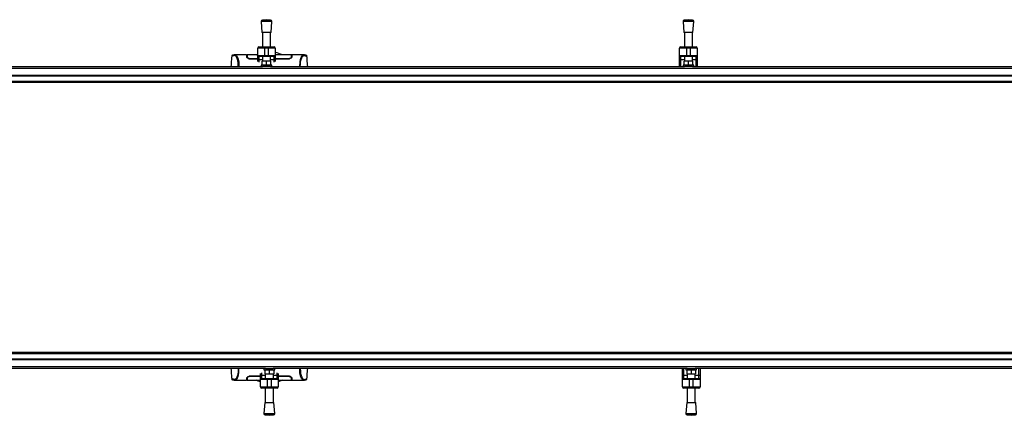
# Model space of a CAD drawing. Header units: millimetres. Extents: x 0 to 420, y 0 to 297.
# Tile 8 of 106: x 130 to 164, y 98 to 112. Entities that reach past the tile are written whole.
import ezdxf

# ---------------------------------------------------------------- set-up
doc = ezdxf.new("R2010")
doc.units = ezdxf.units.MM

msp = doc.modelspace()

# ---------------------------------------------------------------- linework, layer by layer
at = {"color": 7, "linetype": 'Continuous', "lineweight": 25}
for p, q in [((138.73559, 111.92286), (138.76463, 111.54231)), ((139.10723, 111.92286), (138.73559, 111.92286)), ((138.92141, 111.98363), (138.77838, 111.97272)), ((139.06444, 111.97272), (138.77838, 111.97272)), ((139.06444, 111.97272), (138.92141, 111.98363)), ((139.0782, 111.54231), (139.10723, 111.92286)), ((153.25279, 111.92286), (153.28182, 111.54231)), ((153.62443, 111.92286), (153.25279, 111.92286)), ((153.43861, 111.98363), (153.29557, 111.97272)), ((153.58164, 111.97272), (153.29557, 111.97272)), ((153.58164, 111.97272), (153.43861, 111.98363)), ((153.59539, 111.54231), (153.62443, 111.92286)), ((139.0782, 111.54231), (138.76463, 111.54231)), ((138.78205, 111.54231), (138.78205, 111.04459)), ((139.06078, 111.04459), (139.06078, 111.54231)), ((153.59539, 111.54231), (153.28182, 111.54231)), ((153.29924, 111.54231), (153.29924, 111.04459)), ((153.57797, 111.04459), (153.57797, 111.54231)), ((138.56633, 110.77875), (138.61945, 110.79968)), ((138.85173, 111.00975), (138.61945, 111.00975)), ((138.61945, 110.75425), (138.61945, 111.00975)), ((138.65429, 111.04459), (138.85173, 111.04459)), ((138.85173, 111.00975), (138.85173, 111.04459)), ((138.85173, 111.04459), (138.99109, 111.04459)), ((138.99109, 111.00975), (138.85173, 111.00975)), ((138.85173, 111.00975), (138.85173, 110.75425)), ((138.99109, 111.00975), (138.99109, 111.04459)), ((138.99109, 111.04459), (139.18853, 111.04459)), ((138.99109, 110.75425), (138.99109, 111.00975)), ((139.22337, 111.00975), (138.99109, 111.00975)), ((139.22337, 111.00975), (139.22337, 110.75425)), ((139.274, 110.78047), (139.22337, 110.79129)), ((153.13665, 110.75425), (153.13665, 111.00975)), ((153.36893, 111.00975), (153.13665, 111.00975)), ((153.17149, 111.04459), (153.36893, 111.04459)), ((153.36893, 111.00975), (153.36893, 111.04459)), ((153.36893, 111.04459), (153.50829, 111.04459)), ((153.50829, 111.00975), (153.36893, 111.00975)), ((153.36893, 111.00975), (153.36893, 110.75425)), ((153.50829, 111.00975), (153.50829, 111.04459)), ((153.50829, 111.04459), (153.70572, 111.04459)), ((153.74057, 111.00975), (153.50829, 111.00975)), ((153.50829, 110.75425), (153.50829, 111.00975)), ((153.74057, 111.00975), (153.74057, 110.75425)), ((137.72933, 110.73096), (137.72925, 110.73086)), ((138.23894, 110.7715), (137.83932, 110.7715)), ((138.25559, 110.75989), (138.23915, 110.75989)), ((138.25631, 110.71823), (138.25646, 110.70922)), ((138.25653, 110.70551), (138.25679, 110.69065)), ((138.25905, 110.73898), (138.25906, 110.69625)), ((138.25955, 110.72244), (138.2599, 110.69557)), ((138.25993, 110.71051), (138.25997, 110.70805)), ((138.26005, 110.70336), (138.25997, 110.70805)), ((138.26005, 110.70336), (138.26053, 110.67534)), ((138.26009, 110.70101), (138.26012, 110.69938)), ((138.61945, 110.63796), (138.37972, 110.63807)), ((138.37972, 110.63807), (138.37972, 110.62605)), ((138.61945, 110.62596), (138.37972, 110.62596)), ((138.61945, 110.75425), (138.85173, 110.75425)), ((138.61945, 110.62053), (138.61945, 110.75425)), ((138.61945, 110.55093), (138.61945, 110.62053)), ((138.85173, 110.7194), (138.65429, 110.7194)), ((138.65429, 110.7194), (138.65429, 110.60055)), ((138.78205, 110.60055), (138.65429, 110.60055)), ((138.65429, 110.60055), (138.65429, 110.52223)), ((138.77043, 110.42233), (138.77043, 110.5617)), ((138.92141, 110.5617), (138.77043, 110.5617)), ((138.78205, 110.7194), (138.78205, 110.5617)), ((138.85173, 110.75425), (138.99109, 110.75425)), ((138.85173, 110.7194), (138.85173, 110.75425)), ((138.99109, 110.7194), (138.85173, 110.7194)), ((138.92141, 110.42233), (138.92141, 110.5617)), ((139.07239, 110.5617), (138.92141, 110.5617)), ((138.99109, 110.75425), (139.22337, 110.75425)), ((138.99109, 110.7194), (138.99109, 110.75425)), ((139.18853, 110.7194), (138.99109, 110.7194)), ((139.06078, 110.5617), (139.06078, 110.7194)), ((139.18853, 110.60055), (139.06078, 110.60055)), ((139.07239, 110.42233), (139.07239, 110.5617)), ((139.18853, 110.60055), (139.18853, 110.7194)), ((139.18853, 110.52223), (139.18853, 110.60055)), ((139.22337, 110.75425), (139.22337, 110.62053)), ((139.65724, 110.62596), (139.22337, 110.62596)), ((139.22337, 110.62053), (139.22337, 110.55093)), ((139.65724, 110.63806), (139.65723, 110.62606)), ((139.77671, 110.68868), (139.77653, 110.67534)), ((139.77691, 110.70335), (139.77671, 110.68868)), ((139.77791, 110.74026), (139.77789, 110.69625)), ((139.79781, 110.75989), (139.78138, 110.75989)), ((140.19787, 110.7715), (139.79801, 110.7715)), ((140.20089, 110.77128), (140.19787, 110.77128)), ((140.30763, 110.73096), (140.30771, 110.73086)), ((153.13665, 110.75425), (153.36893, 110.75425)), ((153.13665, 110.62053), (153.13665, 110.75425)), ((153.13665, 110.37588), (153.13665, 110.62053)), ((153.36893, 110.7194), (153.17149, 110.7194)), ((153.17149, 110.7194), (153.17149, 110.60055)), ((153.29924, 110.60055), (153.17149, 110.60055)), ((153.17149, 110.60055), (153.17149, 110.37588)), ((153.28763, 110.42233), (153.28763, 110.5617)), ((153.43861, 110.5617), (153.28763, 110.5617)), ((153.29924, 110.7194), (153.29924, 110.5617)), ((153.36893, 110.75425), (153.50829, 110.75425)), ((153.36893, 110.7194), (153.36893, 110.75425)), ((153.50829, 110.7194), (153.36893, 110.7194)), ((153.43861, 110.42233), (153.43861, 110.5617)), ((153.58959, 110.5617), (153.43861, 110.5617)), ((153.50829, 110.75425), (153.74057, 110.75425)), ((153.50829, 110.7194), (153.50829, 110.75425)), ((153.70572, 110.7194), (153.50829, 110.7194)), ((153.57797, 110.5617), (153.57797, 110.7194)), ((153.70572, 110.60055), (153.57797, 110.60055)), ((153.58959, 110.42233), (153.58959, 110.5617)), ((153.70572, 110.60055), (153.70572, 110.7194)), ((153.70572, 110.37588), (153.70572, 110.60055)), ((153.74057, 110.75425), (153.74057, 110.62053)), ((153.74057, 110.62053), (153.74057, 110.37588)), ((57.72217, 110.31227), (220.31478, 110.31227)), ((124.54022, 110.37588), (138.7854, 110.37588)), ((138.73559, 110.42233), (138.73559, 110.37588)), ((139.10723, 110.42233), (138.73559, 110.42233)), ((139.05742, 110.37588), (138.7854, 110.37588)), ((139.05742, 110.37588), (153.3026, 110.37588)), ((139.10723, 110.37588), (139.10723, 110.42233)), ((153.25279, 110.42233), (153.25279, 110.37588)), ((153.62443, 110.42233), (153.25279, 110.42233)), ((153.57462, 110.37588), (153.3026, 110.37588)), ((153.57462, 110.37588), (167.8198, 110.37588)), ((153.62443, 110.37588), (153.62443, 110.42233)), ((219.71087, 109.82514), (57.11826, 109.82514)), ((57.72217, 110.07392), (220.31478, 110.07392)), ((57.72217, 110.05069), (220.31478, 110.05069)), ((57.72217, 109.86487), (220.31478, 109.86487)), ((57.72217, 109.84164), (220.31478, 109.84164)), ((138.32165, 109.82514), (138.32165, 109.84164)), ((138.32165, 109.84164), (138.32165, 109.82514)), ((219.71087, 100.53414), (57.11826, 100.53414)), ((220.31478, 100.51764), (57.72217, 100.51764)), ((220.31478, 100.49441), (57.72217, 100.49441)), ((220.31478, 100.30859), (57.72217, 100.30859)), ((220.31478, 100.28536), (57.72217, 100.28536)), ((138.32165, 100.51764), (138.32165, 100.53414)), ((138.32165, 100.53414), (138.32165, 100.51764)), ((220.31478, 100.04702), (57.72217, 100.04702)), ((138.88247, 99.98341), (124.63729, 99.98341)), ((138.83266, 99.98341), (138.83266, 99.93695)), ((138.88247, 99.98341), (139.15449, 99.98341)), ((153.39967, 99.98341), (139.15449, 99.98341)), ((139.2043, 99.93695), (139.2043, 99.98341)), ((153.23372, 99.73875), (153.23372, 99.98341)), ((153.26856, 99.98341), (153.26856, 99.75874)), ((153.34986, 99.98341), (153.34986, 99.93695)), ((153.39967, 99.98341), (153.67168, 99.98341)), ((167.91687, 99.98341), (153.67168, 99.98341)), ((153.7215, 99.93695), (153.7215, 99.98341)), ((153.80279, 99.75874), (153.80279, 99.98341)), ((153.83763, 99.98341), (153.83763, 99.73875)), ((137.72933, 99.62832), (137.72925, 99.62843)), ((138.25905, 99.61902), (138.25907, 99.66303)), ((138.26005, 99.65594), (138.26025, 99.6706)), ((138.26025, 99.6706), (138.26043, 99.68394)), ((138.37972, 99.73333), (138.71652, 99.73333)), ((138.37972, 99.72122), (138.37972, 99.73322)), ((138.71652, 99.73875), (138.71652, 99.80835)), ((138.71652, 99.60504), (138.71652, 99.73875)), ((138.9488, 99.60504), (138.71652, 99.60504)), ((138.71652, 99.34954), (138.71652, 99.60504)), ((138.75136, 99.83705), (138.75136, 99.75874)), ((138.75136, 99.75874), (138.75136, 99.63988)), ((138.75136, 99.75874), (138.87911, 99.75874)), ((138.75136, 99.63988), (138.9488, 99.63988)), ((138.83266, 99.93695), (139.2043, 99.93695)), ((138.8675, 99.93695), (138.8675, 99.79759)), ((138.8675, 99.79759), (139.01848, 99.79759)), ((138.87911, 99.79759), (138.87911, 99.63988)), ((138.9488, 99.63988), (138.9488, 99.60504)), ((138.9488, 99.63988), (139.08816, 99.63988)), ((139.08816, 99.60504), (138.9488, 99.60504)), ((138.9488, 99.60504), (138.9488, 99.34954)), ((139.01848, 99.93695), (139.01848, 99.79759)), ((139.01848, 99.79759), (139.16946, 99.79759)), ((139.08816, 99.63988), (139.2856, 99.63988)), ((139.08816, 99.63988), (139.08816, 99.60504)), ((139.32044, 99.60504), (139.08816, 99.60504)), ((139.08816, 99.34954), (139.08816, 99.60504)), ((139.15784, 99.63988), (139.15784, 99.79759)), ((139.15784, 99.75874), (139.2856, 99.75874)), ((139.16946, 99.93695), (139.16946, 99.79759)), ((139.2856, 99.75874), (139.2856, 99.83705)), ((139.2856, 99.63988), (139.2856, 99.75874)), ((139.32044, 99.80835), (139.32044, 99.73875)), ((139.32044, 99.73875), (139.32044, 99.60504)), ((139.32044, 99.73333), (139.65724, 99.73333)), ((139.32044, 99.72136), (139.65724, 99.72122)), ((139.32044, 99.60504), (139.32044, 99.34954)), ((139.65724, 99.72121), (139.65723, 99.73324)), ((139.77691, 99.65593), (139.77643, 99.68394)), ((139.77687, 99.65827), (139.77684, 99.65991)), ((139.77691, 99.65593), (139.77699, 99.65124)), ((139.77703, 99.64878), (139.77699, 99.65124)), ((139.77741, 99.63684), (139.77706, 99.66371)), ((139.77791, 99.62031), (139.77789, 99.66303)), ((139.78043, 99.65378), (139.78017, 99.66863)), ((139.78065, 99.64105), (139.78049, 99.65007)), ((140.30763, 99.62832), (140.30771, 99.62843)), ((153.23372, 99.60504), (153.23372, 99.73875)), ((153.46599, 99.60504), (153.23372, 99.60504)), ((153.23372, 99.34954), (153.23372, 99.60504)), ((153.26856, 99.75874), (153.26856, 99.63988)), ((153.26856, 99.75874), (153.39631, 99.75874)), ((153.26856, 99.63988), (153.46599, 99.63988)), ((153.34986, 99.93695), (153.7215, 99.93695)), ((153.3847, 99.93695), (153.3847, 99.79759)), ((153.3847, 99.79759), (153.53568, 99.79759)), ((153.39631, 99.79759), (153.39631, 99.63988)), ((153.46599, 99.63988), (153.46599, 99.60504)), ((153.46599, 99.63988), (153.60536, 99.63988)), ((153.60536, 99.60504), (153.46599, 99.60504)), ((153.46599, 99.60504), (153.46599, 99.34954)), ((153.53568, 99.93695), (153.53568, 99.79759)), ((153.53568, 99.79759), (153.68666, 99.79759)), ((153.60536, 99.63988), (153.60536, 99.60504)), ((153.60536, 99.63988), (153.80279, 99.63988)), ((153.83763, 99.60504), (153.60536, 99.60504)), ((153.60536, 99.34954), (153.60536, 99.60504)), ((153.67504, 99.63988), (153.67504, 99.79759)), ((153.67504, 99.75874), (153.80279, 99.75874)), ((153.68666, 99.93695), (153.68666, 99.79759)), ((153.80279, 99.63988), (153.80279, 99.75874)), ((153.83763, 99.73875), (153.83763, 99.60504)), ((153.83763, 99.60504), (153.83763, 99.34954)), ((137.83607, 99.58801), (137.83909, 99.58801)), ((137.83909, 99.58778), (138.23894, 99.58778)), ((138.23914, 99.59939), (138.25558, 99.59939)), ((138.71652, 99.34954), (138.9488, 99.34954)), ((138.9488, 99.31469), (138.75136, 99.31469)), ((138.87911, 99.31469), (138.87911, 98.81698)), ((138.9488, 99.34954), (139.08816, 99.34954)), ((138.9488, 99.34954), (138.9488, 99.31469)), ((139.08816, 99.31469), (138.9488, 99.31469)), ((139.08816, 99.34954), (139.32044, 99.34954)), ((139.08816, 99.34954), (139.08816, 99.31469)), ((139.2856, 99.31469), (139.08816, 99.31469)), ((139.15784, 98.81698), (139.15784, 99.31469)), ((139.78137, 99.59939), (139.79781, 99.59939)), ((139.79802, 99.58778), (140.19764, 99.58778)), ((153.23372, 99.34954), (153.46599, 99.34954)), ((153.46599, 99.31469), (153.26856, 99.31469)), ((153.39631, 99.31469), (153.39631, 98.81698)), ((153.46599, 99.34954), (153.60536, 99.34954)), ((153.46599, 99.34954), (153.46599, 99.31469)), ((153.60536, 99.31469), (153.46599, 99.31469)), ((153.60536, 99.34954), (153.83763, 99.34954)), ((153.60536, 99.34954), (153.60536, 99.31469)), ((153.80279, 99.31469), (153.60536, 99.31469)), ((153.67504, 98.81698), (153.67504, 99.31469)), ((138.86169, 98.81698), (138.83266, 98.43642)), ((138.86169, 98.81698), (139.17526, 98.81698)), ((139.2043, 98.43642), (139.17526, 98.81698)), ((153.37889, 98.81698), (153.34986, 98.43642)), ((153.37889, 98.81698), (153.69246, 98.81698)), ((153.7215, 98.43642), (153.69246, 98.81698)), ((138.83266, 98.43642), (139.2043, 98.43642)), ((138.87545, 98.38657), (139.01848, 98.37565)), ((138.87545, 98.38657), (139.16151, 98.38657)), ((139.01848, 98.37565), (139.16151, 98.38657)), ((153.34986, 98.43642), (153.7215, 98.43642)), ((153.39264, 98.38657), (153.53568, 98.37565)), ((153.39264, 98.38657), (153.67871, 98.38657)), ((153.53568, 98.37565), (153.67871, 98.38657))]:
    msp.add_line(p, q, dxfattribs=at)
at = {"color": 7, "linetype": 'Continuous', "lineweight": 25, "flags": 128}
for points in [[(137.84268, 110.77145), (137.85399, 110.77064), (137.86509, 110.76821), (137.87713, 110.76229), (137.88024, 110.75997), (137.88448, 110.75621), (137.88828, 110.75227), (137.88929, 110.75113), (137.88957, 110.7508), (137.88966, 110.7507), (137.88969, 110.75066), (137.8897, 110.75065), (137.88971, 110.75065), (137.88971, 110.75064), (137.88971, 110.75064), (137.88971, 110.75064), (137.88971, 110.75064), (137.88971, 110.75064), (137.88971, 110.75064), (137.90209, 110.73435), (137.91396, 110.71502), (137.92686, 110.68883), (137.93894, 110.65763), (137.94944, 110.62265), (137.95873, 110.58133), (137.96638, 110.53276), (137.97164, 110.47884), (137.97431, 110.42038), (137.97434, 110.37588)], [(138.65429, 110.60055), (138.6475, 110.60093), (138.64096, 110.60207), (138.63494, 110.60392), (138.62966, 110.6064), (138.62532, 110.60943), (138.62211, 110.61288), (138.62012, 110.61663), (138.61945, 110.62053)], [(139.22337, 110.62053), (139.2227, 110.61663), (139.22072, 110.61288), (139.2175, 110.60943), (139.21316, 110.6064), (139.20788, 110.60392), (139.20186, 110.60207), (139.19532, 110.60093), (139.18853, 110.60055)], [(139.65724, 110.63806), (139.52573, 110.638), (139.22337, 110.63788)], [(153.17149, 110.60055), (153.16469, 110.60093), (153.15816, 110.60207), (153.15214, 110.60392), (153.14686, 110.6064), (153.14252, 110.60943), (153.1393, 110.61288), (153.13732, 110.61663), (153.13665, 110.62053)], [(153.74057, 110.62053), (153.7399, 110.61663), (153.73791, 110.61288), (153.73469, 110.60943), (153.73036, 110.6064), (153.72508, 110.60392), (153.71906, 110.60207), (153.71252, 110.60093), (153.70572, 110.60055)], [(140.19428, 99.58783), (140.18297, 99.58864), (140.17187, 99.59107), (140.15983, 99.59699), (140.15672, 99.59932), (140.15248, 99.60307), (140.14868, 99.60701), (140.14767, 99.60816), (140.14739, 99.60848), (140.1473, 99.60858), (140.14727, 99.60862), (140.14726, 99.60863), (140.14725, 99.60864), (140.14725, 99.60864), (140.14725, 99.60864), (140.14725, 99.60864), (140.14725, 99.60864), (140.14725, 99.60864), (140.14725, 99.60864), (140.13487, 99.62493), (140.12299, 99.64427), (140.11009, 99.67046), (140.09802, 99.70165), (140.08752, 99.73664), (140.07823, 99.77795), (140.07058, 99.82652), (140.06532, 99.88045), (140.06265, 99.9389), (140.06262, 99.98341)], [(138.37972, 99.72123), (138.51123, 99.72129), (138.71652, 99.72137)], [(138.71652, 99.73875), (138.71719, 99.74265), (138.71917, 99.7464), (138.72239, 99.74985), (138.72673, 99.75288), (138.73201, 99.75537), (138.73803, 99.75722), (138.74457, 99.75835), (138.75136, 99.75874)], [(139.2856, 99.75874), (139.29239, 99.75835), (139.29893, 99.75722), (139.30495, 99.75537), (139.31023, 99.75288), (139.31456, 99.74985), (139.31778, 99.7464), (139.31977, 99.74265), (139.32044, 99.73875)], [(153.23372, 99.73875), (153.23439, 99.74265), (153.23637, 99.7464), (153.23959, 99.74985), (153.24392, 99.75288), (153.2492, 99.75537), (153.25523, 99.75722), (153.26176, 99.75835), (153.26856, 99.75874)], [(153.80279, 99.75874), (153.80959, 99.75835), (153.81613, 99.75722), (153.82215, 99.75537), (153.82743, 99.75288), (153.83176, 99.74985), (153.83498, 99.7464), (153.83696, 99.74265), (153.83763, 99.73875)], [(138.71652, 99.52884), (138.64009, 99.55227), (138.56971, 99.57911)], [(139.47063, 99.58053), (139.41387, 99.55828), (139.32044, 99.52884)]]:
    msp.add_lwpolyline(points, dxfattribs=at)
at = {"color": 7, "linetype": 'Continuous', "lineweight": 25}
for centre, radius, start, end in [((138.78191, 111.9264), 0.04646, 94.362914, 184.362914), ((139.06091, 111.9264), 0.04646, 355.637086, 85.637086), ((153.29911, 111.9264), 0.04646, 94.362914, 184.362914), ((153.57811, 111.9264), 0.04646, 355.637086, 85.637086), ((138.65429, 111.00975), 0.03484, 90, 180), ((139.18853, 111.00975), 0.03484, 0, 90), ((139.01848, 109.70901), 1.16138, 67.268445, 79.838716), ((153.17149, 111.00975), 0.03484, 90, 180), ((153.70572, 111.00975), 0.03484, 0, 90), ((138.65429, 110.75425), 0.03484, 180, 270), ((139.18853, 110.75425), 0.03484, 270, 0), ((153.17149, 110.75425), 0.03484, 180, 270), ((153.70572, 110.75425), 0.03484, 270, 0), ((138.75136, 99.60504), 0.03484, 90, 180), ((139.2856, 99.60504), 0.03484, 0, 90), ((153.26856, 99.60504), 0.03484, 90, 180), ((153.80279, 99.60504), 0.03484, 0, 90), ((138.75136, 99.34954), 0.03484, 180, 270), ((139.2856, 99.34954), 0.03484, 270, 0), ((153.26856, 99.34954), 0.03484, 180, 270), ((153.80279, 99.34954), 0.03484, 270, 0), ((138.87898, 98.43289), 0.04646, 175.637086, 265.637086), ((139.15798, 98.43289), 0.04646, 274.362914, 4.362914), ((153.39618, 98.43289), 0.04646, 175.637086, 265.637086), ((153.67518, 98.43289), 0.04646, 274.362914, 4.362914)]:
    msp.add_arc(centre, radius, start, end, dxfattribs=at)
for points, knots in [([(137.72652, 110.7311), (137.71953, 110.65102), (137.70918, 110.53261), (137.69881, 110.41421), (137.69546, 110.37588)], [0, 0, 0, 0, 0.67626063, 1, 1, 1, 1]), ([(137.84275, 110.77146), (137.83258, 110.77111), (137.8112, 110.77037), (137.78506, 110.76626), (137.76549, 110.76305), (137.75279, 110.76086), (137.74618, 110.75882), (137.73375, 110.7531), (137.72873, 110.73768), (137.7265, 110.73085)], [0, 0, 0, 0, 0.14962216, 0.31480836, 0.49545182, 0.64108218, 0.78518854, 0.90475494, 1, 1, 1, 1]), ([(137.95211, 110.37588), (137.95219, 110.38824), (137.95242, 110.42035), (137.94972, 110.46898), (137.94437, 110.52042), (137.93654, 110.5662), (137.92681, 110.60616), (137.91204, 110.65167), (137.8912, 110.69488), (137.86564, 110.73099), (137.83966, 110.74707), (137.80066, 110.74735), (137.75904, 110.74123), (137.72991, 110.7358), (137.7295, 110.73233), (137.72933, 110.73096)], [0, 0, 0, 0, 0.02211923, 0.05748668, 0.09273163, 0.1282609, 0.16371429, 0.19948967, 0.27072504, 0.34264807, 0.41337919, 0.48551151, 0.67983447, 0.87307589, 1, 1, 1, 1]), ([(137.83932, 110.77129), (137.8403, 110.77142), (137.84132, 110.77155), (137.84263, 110.77146), (137.84268, 110.77145)], [0, 0, 0, 0, 0.96013712, 1, 1, 1, 1]), ([(138.24133, 110.70325), (138.24076, 110.71947), (138.23961, 110.7524), (138.23896, 110.77104), (138.23893, 110.77182), (138.23894, 110.77149), (138.23894, 110.77148)], [0, 0, 0, 0, 0.33253016, 0.67483713, 0.99270757, 1, 1, 1, 1]), ([(138.2393, 110.76128), (138.24002, 110.76111), (138.24095, 110.76089), (138.25154, 110.76071), (138.25393, 110.76067)], [0, 0, 0, 0, 0.773369, 1, 1, 1, 1]), ([(138.37972, 110.62596), (138.36621, 110.62685), (138.33924, 110.62862), (138.30252, 110.64146), (138.27093, 110.65951), (138.24695, 110.68172), (138.2432, 110.69606), (138.24133, 110.70325)], [0, 0, 0, 0, 0.17602394, 0.35136334, 0.54466667, 0.77179405, 1, 1, 1, 1]), ([(138.25679, 110.69065), (138.2582, 110.68367), (138.26067, 110.67151), (138.27647, 110.65906), (138.28319, 110.65377)], [0, 0, 0, 0, 0.57480988, 1, 1, 1, 1]), ([(138.61945, 110.77639), (138.58188, 110.77642), (138.46098, 110.77652), (138.34133, 110.77329), (138.25887, 110.77107)], [0, 0, 0, 0, 0.31081365, 1, 1, 1, 1]), ([(138.25894, 110.76679), (138.25901, 110.76244), (138.25909, 110.7574), (138.25922, 110.7479), (138.25923, 110.7466)], [0, 0, 0, 0, 0.86329129, 1, 1, 1, 1]), ([(138.25983, 110.71618), (138.25965, 110.72656), (138.25926, 110.74894), (138.259, 110.76343), (138.25897, 110.76552), (138.25896, 110.76585)], [0, 0, 0, 0, 0.42234684, 0.91021093, 1, 1, 1, 1]), ([(138.25904, 110.75005), (138.25904, 110.74908), (138.25905, 110.74591), (138.25905, 110.74182), (138.25905, 110.73898)], [0, 0, 0, 0, 0.30662051, 1, 1, 1, 1]), ([(138.37972, 110.63807), (138.36817, 110.63877), (138.34535, 110.64016), (138.31396, 110.65032), (138.2867, 110.66492), (138.26508, 110.68394), (138.26178, 110.6967), (138.26005, 110.70336)], [0, 0, 0, 0, 0.17334583, 0.34244333, 0.53261108, 0.75610773, 1, 1, 1, 1]), ([(139.77809, 110.77112), (139.71775, 110.77288), (139.59433, 110.77647), (139.40994, 110.77693), (139.28435, 110.77684), (139.22337, 110.7768)], [0, 0, 0, 0, 0.32981546, 0.67455213, 1, 1, 1, 1]), ([(139.77691, 110.70335), (139.77521, 110.69677), (139.77181, 110.68358), (139.74747, 110.6625), (139.71416, 110.64633), (139.68152, 110.63886), (139.6635, 110.63826), (139.65724, 110.63806)], [0, 0, 0, 0, 0.24096485, 0.48337497, 0.7285961, 0.90568571, 1, 1, 1, 1]), ([(139.79563, 110.70325), (139.79352, 110.69558), (139.7893, 110.68025), (139.76077, 110.65523), (139.72226, 110.63584), (139.68476, 110.62691), (139.66426, 110.6262), (139.65724, 110.62596)], [0, 0, 0, 0, 0.24267004, 0.4850883, 0.73180572, 0.90817203, 1, 1, 1, 1]), ([(139.75489, 110.65417), (139.76155, 110.65972), (139.7764, 110.67211), (139.77883, 110.68406), (139.78017, 110.69065)], [0, 0, 0, 0, 0.44865939, 1, 1, 1, 1]), ([(139.77671, 110.68868), (139.77679, 110.69414), (139.77694, 110.70507), (139.77712, 110.71546), (139.77721, 110.72066)], [0, 0, 0, 0, 0.49955274, 1, 1, 1, 1]), ([(139.7781, 110.77158), (139.7781, 110.77144), (139.77809, 110.77115), (139.77802, 110.76703), (139.77777, 110.75285), (139.77739, 110.7308), (139.77705, 110.71169), (139.77691, 110.70335)], [0, 0, 0, 0, 0.19851654, 0.40682671, 0.6188004, 0.83361426, 1, 1, 1, 1]), ([(139.77718, 110.69506), (139.7773, 110.70565), (139.77745, 110.71898), (139.77762, 110.73504), (139.77767, 110.7392), (139.77769, 110.74114)], [0, 0, 0, 0, 0.6736969, 0.84772982, 1, 1, 1, 1]), ([(139.77791, 110.74026), (139.77791, 110.74319), (139.77791, 110.74695), (139.77792, 110.74959), (139.77792, 110.75017)], [0, 0, 0, 0, 0.77695019, 1, 1, 1, 1]), ([(139.77802, 110.76725), (139.77803, 110.76785), (139.77806, 110.7692), (139.77807, 110.77025), (139.77808, 110.77084)], [0, 0, 0, 0, 0.43951281, 1, 1, 1, 1]), ([(139.78017, 110.69065), (139.78048, 110.70857), (139.78088, 110.73126), (139.78101, 110.73909), (139.78104, 110.74074)], [0, 0, 0, 0, 0.78995763, 1, 1, 1, 1]), ([(139.78064, 110.76062), (139.78603, 110.76073), (139.79609, 110.76094), (139.79716, 110.76117), (139.79766, 110.76128)], [0, 0, 0, 0, 0.53619641, 1, 1, 1, 1]), ([(139.79801, 110.7714), (139.79802, 110.77144), (139.79803, 110.77179), (139.79799, 110.77074), (139.79784, 110.76652), (139.79733, 110.7518), (139.79657, 110.72996), (139.79591, 110.71128), (139.79563, 110.70325)], [0, 0, 0, 0, 0.02175985, 0.22405071, 0.42672984, 0.63314278, 0.8422428, 1, 1, 1, 1]), ([(140.19787, 110.77128), (140.19519, 110.77132), (140.1861, 110.77146), (140.16867, 110.7692), (140.15184, 110.75689), (140.13899, 110.74048), (140.13107, 110.72886), (140.12262, 110.71472), (140.11383, 110.69765), (140.10551, 110.67835), (140.09831, 110.65889), (140.09263, 110.64123), (140.08734, 110.62241), (140.08248, 110.60243), (140.07653, 110.57373), (140.07013, 110.53337), (140.06494, 110.47938), (140.06227, 110.42628), (140.06251, 110.39078), (140.06261, 110.37588)], [0, 0, 0, 0, 0.05133835, 0.17404692, 0.29837343, 0.34433075, 0.39410063, 0.4348364, 0.48942754, 0.54799346, 0.58497075, 0.62376015, 0.65947892, 0.69416492, 0.73112998, 0.80292428, 0.87615203, 0.94800757, 1, 1, 1, 1]), ([(140.08485, 110.37588), (140.08477, 110.38824), (140.08454, 110.42035), (140.08723, 110.46898), (140.09259, 110.52042), (140.10042, 110.5662), (140.11014, 110.60616), (140.12492, 110.65167), (140.14576, 110.69488), (140.17132, 110.73099), (140.1973, 110.74707), (140.2363, 110.74735), (140.27792, 110.74123), (140.30705, 110.7358), (140.30746, 110.73233), (140.30763, 110.73096)], [0, 0, 0, 0, 0.02211923, 0.05748668, 0.09273163, 0.1282609, 0.16371429, 0.19948967, 0.27072504, 0.34264807, 0.41337919, 0.48551151, 0.67983447, 0.87307589, 1, 1, 1, 1]), ([(140.31046, 110.73085), (140.30823, 110.73768), (140.30321, 110.7531), (140.29078, 110.75882), (140.28417, 110.76086), (140.27146, 110.76305), (140.2519, 110.76626), (140.22576, 110.77037), (140.20438, 110.77111), (140.19421, 110.77146)], [0, 0, 0, 0, 0.09524506, 0.21481146, 0.35891782, 0.50454818, 0.68519164, 0.85037784, 1, 1, 1, 1]), ([(140.3415, 110.37588), (140.33815, 110.41421), (140.32778, 110.53261), (140.31743, 110.65102), (140.31043, 110.7311)], [0, 0, 0, 0, 0.32371368, 1, 1, 1, 1]), ([(137.69546, 99.98341), (137.69881, 99.94508), (137.70918, 99.82667), (137.71953, 99.70827), (137.72652, 99.62819)], [0, 0, 0, 0, 0.32371368, 1, 1, 1, 1]), ([(137.95211, 99.98341), (137.95219, 99.97105), (137.95242, 99.93893), (137.94972, 99.8903), (137.94437, 99.83886), (137.93654, 99.79308), (137.92681, 99.75312), (137.91204, 99.70761), (137.8912, 99.66441), (137.86564, 99.62829), (137.83966, 99.61222), (137.80066, 99.61194), (137.75904, 99.61805), (137.72991, 99.62348), (137.7295, 99.62695), (137.72933, 99.62832)], [0, 0, 0, 0, 0.02211923, 0.05748668, 0.09273163, 0.1282609, 0.16371429, 0.19948967, 0.27072504, 0.34264807, 0.41337919, 0.48551151, 0.67983447, 0.87307589, 1, 1, 1, 1]), ([(137.83909, 99.58801), (137.84177, 99.58797), (137.85086, 99.58783), (137.86828, 99.59008), (137.88512, 99.60239), (137.89797, 99.61881), (137.90589, 99.63043), (137.91434, 99.64456), (137.92313, 99.66163), (137.93145, 99.68094), (137.93865, 99.70039), (137.94433, 99.71805), (137.94962, 99.73688), (137.95448, 99.75685), (137.96042, 99.78556), (137.96683, 99.82591), (137.97202, 99.8799), (137.97469, 99.93301), (137.97445, 99.9685), (137.97435, 99.98341)], [0, 0, 0, 0, 0.05133835, 0.17404692, 0.29837343, 0.34433075, 0.39410063, 0.4348364, 0.48942754, 0.54799346, 0.58497075, 0.62376015, 0.65947892, 0.69416492, 0.73112998, 0.80292428, 0.87615203, 0.94800757, 1, 1, 1, 1]), ([(140.08485, 99.98341), (140.08477, 99.97105), (140.08454, 99.93893), (140.08723, 99.8903), (140.09259, 99.83886), (140.10042, 99.79308), (140.11014, 99.75312), (140.12492, 99.70761), (140.14576, 99.66441), (140.17132, 99.62829), (140.1973, 99.61222), (140.2363, 99.61194), (140.27792, 99.61805), (140.30705, 99.62348), (140.30746, 99.62695), (140.30763, 99.62832)], [0, 0, 0, 0, 0.02211923, 0.05748668, 0.09273163, 0.1282609, 0.16371429, 0.19948967, 0.27072504, 0.34264807, 0.41337919, 0.48551151, 0.67983447, 0.87307589, 1, 1, 1, 1]), ([(140.31043, 99.62819), (140.31743, 99.70826), (140.32778, 99.82667), (140.33815, 99.94507), (140.3415, 99.98341)], [0, 0, 0, 0, 0.67626063, 1, 1, 1, 1]), ([(137.7265, 99.62844), (137.72873, 99.6216), (137.73375, 99.60618), (137.74618, 99.60046), (137.75279, 99.59842), (137.76549, 99.59623), (137.78506, 99.59302), (137.8112, 99.58892), (137.83258, 99.58818), (137.84275, 99.58782)], [0, 0, 0, 0, 0.09524506, 0.21481146, 0.35891782, 0.50454818, 0.68519164, 0.85037784, 1, 1, 1, 1]), ([(138.23894, 99.58788), (138.23894, 99.58785), (138.23893, 99.58749), (138.23897, 99.58855), (138.23912, 99.59277), (138.23963, 99.60749), (138.24039, 99.62932), (138.24104, 99.648), (138.24133, 99.65603)], [0, 0, 0, 0, 0.02175985, 0.22405071, 0.42672984, 0.63314278, 0.8422428, 1, 1, 1, 1]), ([(138.24133, 99.65603), (138.24344, 99.6637), (138.24766, 99.67903), (138.27619, 99.70405), (138.3147, 99.72344), (138.35219, 99.73238), (138.3727, 99.73309), (138.37972, 99.73333)], [0, 0, 0, 0, 0.24267004, 0.4850883, 0.73180572, 0.90817203, 1, 1, 1, 1]), ([(138.25679, 99.66863), (138.25648, 99.65071), (138.25608, 99.62803), (138.25594, 99.62019), (138.25591, 99.61855)], [0, 0, 0, 0, 0.78995763, 1, 1, 1, 1]), ([(138.28207, 99.70511), (138.27541, 99.69956), (138.26056, 99.68718), (138.25813, 99.67522), (138.25679, 99.66863)], [0, 0, 0, 0, 0.44865939, 1, 1, 1, 1]), ([(138.25886, 99.5877), (138.25886, 99.58784), (138.25887, 99.58813), (138.25894, 99.59225), (138.25919, 99.60643), (138.25957, 99.62848), (138.25991, 99.6476), (138.26005, 99.65594)], [0, 0, 0, 0, 0.19851654, 0.40682671, 0.6188004, 0.83361426, 1, 1, 1, 1]), ([(138.25905, 99.61902), (138.25905, 99.6161), (138.25905, 99.61233), (138.25904, 99.6097), (138.25904, 99.60911)], [0, 0, 0, 0, 0.776950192, 1, 1, 1, 1]), ([(138.25978, 99.66423), (138.25966, 99.65372), (138.25952, 99.6405), (138.25935, 99.62593), (138.25932, 99.62313), (138.25932, 99.62261)], [0, 0, 0, 0, 0.75900624, 0.95507672, 1, 1, 1, 1]), ([(138.26025, 99.6706), (138.26017, 99.66514), (138.26002, 99.65422), (138.25984, 99.64382), (138.25975, 99.63862)], [0, 0, 0, 0, 0.49955274, 1, 1, 1, 1]), ([(138.26005, 99.65594), (138.26175, 99.66251), (138.26515, 99.6757), (138.28949, 99.69679), (138.3228, 99.71295), (138.35544, 99.72042), (138.37346, 99.72102), (138.37972, 99.72123)], [0, 0, 0, 0, 0.24096485, 0.48337497, 0.7285961, 0.90568571, 1, 1, 1, 1]), ([(139.65724, 99.73333), (139.67075, 99.73244), (139.69772, 99.73066), (139.73444, 99.71783), (139.76603, 99.69978), (139.79001, 99.67756), (139.79375, 99.66322), (139.79563, 99.65603)], [0, 0, 0, 0, 0.17602394, 0.35136334, 0.54466667, 0.77179405, 1, 1, 1, 1]), ([(139.65724, 99.72122), (139.66879, 99.72051), (139.69161, 99.71912), (139.723, 99.70897), (139.75025, 99.69437), (139.77188, 99.67535), (139.77518, 99.66259), (139.77691, 99.65593)], [0, 0, 0, 0, 0.17334583, 0.34244333, 0.53261108, 0.75610773, 1, 1, 1, 1]), ([(139.78017, 99.66863), (139.77875, 99.67562), (139.77629, 99.68777), (139.76049, 99.70022), (139.75377, 99.70551)], [0, 0, 0, 0, 0.57480988, 1, 1, 1, 1]), ([(139.77713, 99.64311), (139.77731, 99.63272), (139.7777, 99.61034), (139.77795, 99.59586), (139.77799, 99.59376), (139.778, 99.59344)], [0, 0, 0, 0, 0.42234684, 0.91021093, 1, 1, 1, 1]), ([(139.77801, 99.59249), (139.77794, 99.59684), (139.77786, 99.60188), (139.77774, 99.61138), (139.77772, 99.61268)], [0, 0, 0, 0, 0.86329129, 1, 1, 1, 1]), ([(139.77792, 99.60924), (139.77792, 99.61021), (139.77791, 99.61337), (139.77791, 99.61747), (139.77791, 99.62031)], [0, 0, 0, 0, 0.30662051, 1, 1, 1, 1]), ([(139.79563, 99.65603), (139.7962, 99.63981), (139.79735, 99.60688), (139.79799, 99.58825), (139.79803, 99.58746), (139.79802, 99.5878), (139.79802, 99.5878)], [0, 0, 0, 0, 0.33253016, 0.67483713, 0.99270757, 1, 1, 1, 1]), ([(140.19421, 99.58782), (140.20438, 99.58818), (140.22576, 99.58892), (140.2519, 99.59302), (140.27146, 99.59623), (140.28417, 99.59842), (140.29078, 99.60046), (140.30321, 99.60618), (140.30823, 99.6216), (140.31046, 99.62844)], [0, 0, 0, 0, 0.149622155, 0.314808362, 0.495451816, 0.641082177, 0.785188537, 0.904754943, 1, 1, 1, 1]), ([(138.25632, 99.59867), (138.25093, 99.59856), (138.24086, 99.59835), (138.2398, 99.59811), (138.2393, 99.598)], [0, 0, 0, 0, 0.53619641, 1, 1, 1, 1]), ([(138.25894, 99.59203), (138.25893, 99.59144), (138.2589, 99.59008), (138.25888, 99.58903), (138.25887, 99.58844)], [0, 0, 0, 0, 0.43951281, 1, 1, 1, 1]), ([(138.25887, 99.58817), (138.31923, 99.58641), (138.44268, 99.58282), (138.59494, 99.5824), (138.688, 99.58245), (138.71652, 99.58246)], [0, 0, 0, 0, 0.39886656, 0.81577827, 1, 1, 1, 1]), ([(139.32044, 99.58269), (139.39044, 99.58254), (139.5438, 99.58222), (139.69559, 99.5861), (139.77809, 99.58822)], [0, 0, 0, 0, 0.45644428, 1, 1, 1, 1]), ([(139.79766, 99.598), (139.79694, 99.59817), (139.79601, 99.59839), (139.78542, 99.59857), (139.78302, 99.59861)], [0, 0, 0, 0, 0.773369, 1, 1, 1, 1]), ([(140.19764, 99.588), (140.19666, 99.58787), (140.19564, 99.58773), (140.19433, 99.58783), (140.19428, 99.58783)], [0, 0, 0, 0, 0.96013712, 1, 1, 1, 1])]:
    msp.add_open_spline(points, degree=3, knots=knots, dxfattribs=at)

doc.saveas('drawing.dxf')
